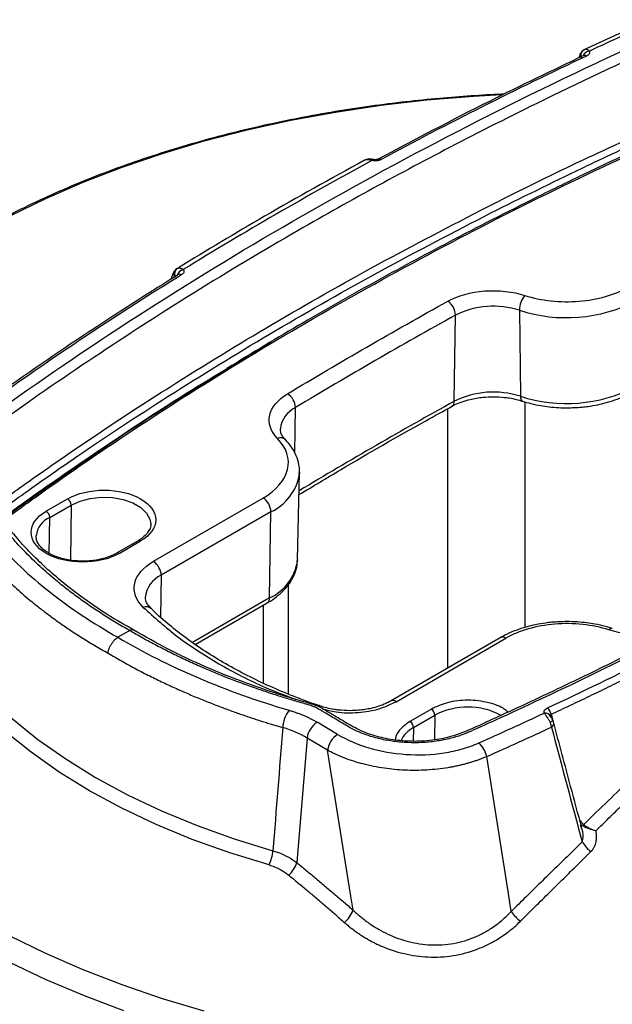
# Model space of a CAD drawing. Header units: millimetres. Extents: x 19 to 819, y 19 to 629.
# Tile 47 of 50: x 705 to 734, y 548 to 597. Entities that reach past the tile are written whole.
import ezdxf

# ---------------------------------------------------------------- set-up
doc = ezdxf.new("R2010")
doc.units = ezdxf.units.MM
doc.header["$LTSCALE"] = 3

msp = doc.modelspace()

# ---------------------------------------------------------------- linework, layer by layer
for p, q in [((736.05, 597.019), (732.782, 595.52)), ((732.632, 595.32), (732.558, 595.13)), ((732.857, 595.554), (732.746, 595.486)), ((732.811, 595.252), (732.808, 595.251)), ((721.98, 590.081), (721.976, 590.078)), ((722.647, 590.137), (722.658, 590.142)), ((712.532, 584.507), (712.416, 584.207)), ((726.41, 578.188), (726.473, 582.439)), ((729.633, 582.675), (729.678, 578.432)), ((718.532, 575.635), (718.566, 577.874)), ((726.092, 565.02), (726.092, 577.821)), ((729.9, 578.161), (729.9, 567.023)), ((717.819, 576.79), (717.819, 576.822)), ((718.673, 570.374), (718.765, 574.663)), ((718.765, 574.663), (718.762, 574.597)), ((707.314, 573.37), (706.253, 572.757)), ((706.428, 572.451), (707.488, 573.064)), ((707.488, 573.064), (707.447, 570.338)), ((716.965, 573.411), (711.544, 570.282)), ((717.354, 572.73), (711.933, 569.601)), ((717.289, 568.478), (717.354, 572.73)), ((706.401, 570.679), (706.428, 572.451)), ((711.416, 572.141), (711.416, 572.112)), ((710.793, 571.302), (709.732, 570.69)), ((709.856, 570.677), (710.917, 571.29)), ((718.673, 570.374), (718.672, 570.33)), ((711.933, 569.601), (711.902, 567.532)), ((718.215, 563.734), (718.215, 569.137)), ((717.289, 568.478), (713.477, 566.278)), ((713.618, 566.181), (717.175, 568.234)), ((716.965, 568.113), (716.965, 564.279)), ((710.376, 566.869), (709.798, 566.535)), ((728.682, 566.515), (723.262, 563.386)), ((723.537, 563.359), (728.957, 566.488)), ((725.283, 562.996), (724.222, 562.384)), ((720.65, 561.743), (719.637, 562.345)), ((724.397, 562.078), (725.457, 562.69)), ((725.457, 562.69), (725.439, 561.49)), ((731.154, 562.666), (731.165, 562.644)), ((731.2, 562.737), (731.281, 562.432)), ((724.397, 562.078), (724.387, 561.417)), ((719.139, 561.564), (718.63, 555.414)), ((720.153, 560.961), (719.139, 561.564)), ((721.304, 553.765), (720.153, 560.961)), ((729.087, 553.89), (728.019, 560.649)), ((732.704, 557.124), (732.656, 557.266)), ((721.415, 553.069), (721.304, 553.765)), ((729.227, 553.006), (729.087, 553.89))]:
    msp.add_line(p, q)
at = {"flags": 128}
for points in [[(732.746, 595.486), (732.761, 595.499), (732.805, 595.526)], [(704.465, 587.331), (706.235, 588.193), (708.085, 588.997), (710.011, 589.74), (712.005, 590.419), (714.063, 591.033), (716.177, 591.579), (718.34, 592.055), (720.547, 592.461), (722.789, 592.795), (725.061, 593.056), (727.354, 593.243), (728.747, 593.32)], [(722.408, 590.115), (722.398, 590.115), (722.382, 590.107), (722.364, 590.09), (722.346, 590.063)], [(712.687, 584.716), (712.647, 584.684), (712.643, 584.679)], [(729.678, 578.432), (729.682, 578.36), (729.695, 578.298), (729.715, 578.249), (729.742, 578.214), (729.775, 578.194), (729.778, 578.193)], [(707.488, 573.064), (707.925, 573.261), (708.431, 573.392), (708.976, 573.45), (709.53, 573.431), (710.059, 573.336), (710.534, 573.17), (710.926, 572.944), (711.213, 572.67), (711.378, 572.364), (711.416, 572.141)], [(702.425, 564.674), (703.443, 563.572), (704.583, 562.511), (705.842, 561.496), (707.214, 560.53), (708.692, 559.618), (710.271, 558.765), (711.944, 557.973), (713.703, 557.246), (715.541, 556.588), (717.45, 556)], [(717.262, 555.299), (715.328, 555.894), (713.466, 556.561), (711.684, 557.297), (709.99, 558.099), (708.39, 558.964), (706.892, 559.887), (705.503, 560.865), (704.228, 561.894), (703.072, 562.969), (702.041, 564.085)], [(731.284, 562.424), (731.286, 562.423), (731.277, 562.416), (731.259, 562.405), (731.23, 562.389), (731.193, 562.369), (731.148, 562.346)], [(714.063, 548.085), (712.005, 548.698), (710.011, 549.378), (708.085, 550.12), (706.235, 550.924), (704.465, 551.787)], [(710.09, 548.108), (708.136, 548.842), (706.256, 549.638), (704.455, 550.493)]]:
    msp.add_lwpolyline(points, dxfattribs=at)
for centre, radius, start, end in [((732.946, 595.289), 0.281, 135.504, 202.0964), ((733.124, 595.113), 0.359, 95.0953, 159.7121), ((732.853, 595.123), 0.136, 48.2699, 109.5492), ((722.703, 589.986), 0.162, 54.1475, 106.1879), ((712.878, 584.495), 0.299, 141.873, 207.7072), ((712.888, 584.498), 0.293, 127.3738, 208.052), ((713.093, 584.31), 0.379, 100.2662, 166.3874), ((712.845, 584.287), 0.165, 56.3749, 119.8034), ((730.801, 582.666), 1.168, 140.4469, 179.5387), ((725.616, 582.411), 0.858, 1.8468, 56.2523), ((728.345, 578.654), 4.222, 72.236, 116.3143), ((731.948, 589.866), 7.555, 252.1583, 297.0642), ((853.739, 352.853), 262.5, 119.00088, 120.99374), ((731.948, 585.486), 7.411, 252.1583, 297.0642), ((717.738, 577.844), 0.829, 2.1095, 58.6234), ((728.345, 574.274), 4.366, 72.236, 116.3143), ((719.156, 576.664), 1.346, 115.9803, 173.295), ((853.801, 348.38), 262.754, 119.0012, 120.93033), ((726.147, 578.161), 0.264, 305.1714, 5.772), ((717.822, 576.006), 0.376, 48.5735, 112.6639), ((716.302, 574.988), 2.492, 294.9754, 350.962), ((707.11, 573.051), 0.379, 1.9773, 57.4454), ((716.511, 572.701), 0.843, 1.9773, 57.4454), ((706.049, 572.438), 0.379, 1.9773, 57.4454), ((706.875, 571.416), 1.128, 113.3672, 173.2658), ((710.844, 571.189), 0.124, 54.3212, 114.3684), ((709.784, 570.577), 0.124, 54.2682, 114.9748), ((711.091, 569.571), 0.843, 1.9773, 57.4454), ((716.262, 570.687), 2.436, 294.9232, 351.5777), ((712.496, 568.369), 1.354, 114.5767, 174.651), ((717.018, 568.456), 0.272, 305.3047, 4.6614), ((711.195, 567.682), 0.365, 49.224, 113.9082), ((734.197, 566.803), 0.173, 82.7743, 146.1425), ((728.796, 566.264), 0.276, 54.3212, 114.3684), ((723.377, 563.142), 0.27, 53.5713, 115.8346), ((719.601, 561.962), 1.668, 144.2269, 176.0076), ((725.079, 562.677), 0.379, 1.9773, 57.4454), ((727.084, 559.609), 3.484, 61.9525, 117.8222), ((730.915, 562.531), 0.271, 19.4447, 101.5148), ((730.659, 562.619), 0.554, 12.3507, 50.6237), ((720.232, 561.417), 1.103, 122.6796, 172.3477), ((724.018, 562.065), 0.379, 1.9773, 57.4454), ((724.981, 560.902), 1.313, 116.4032, 155.8327), ((721.246, 560.814), 1.103, 122.6796, 172.3477), ((726.826, 560.399), 1.219, 11.8544, 49.2192), ((732.927, 557.226), 0.139, 149.4833, 185.8108), ((715.51, 556.145), 1.946, 334.202, 355.7249), ((734.304, 557.419), 1.855, 212.0321, 232.0396), ((717.31, 555.826), 1.383, 311.8897, 342.6557), ((720.053, 553.568), 1.451, 310.0912, 339.8583)]:
    msp.add_arc(centre, radius, start, end)
for points, knots in [([(710.376, 566.869), (710.264, 566.933), (710.04, 567.06), (709.71, 567.255), (709.385, 567.452), (709.067, 567.652), (708.754, 567.855), (708.446, 568.06), (708.145, 568.269), (707.849, 568.481), (707.558, 568.695), (707.274, 568.912), (706.995, 569.132), (706.542, 569.502), (705.937, 570.03), (705.338, 570.612), (704.887, 571.087), (704.618, 571.388), (704.409, 571.631), (704.299, 571.769), (704.221, 571.86), (704.165, 571.919), (704.09, 571.99), (703.983, 572.068), (703.883, 572.132), (703.752, 572.206), (703.564, 572.312), (703.26, 572.482), (702.939, 572.664), (702.635, 572.833), (702.386, 572.972), (702.152, 573.117), (701.867, 573.323), (701.567, 573.601), (701.301, 573.964), (701.134, 574.346), (701.071, 574.739), (701.113, 575.133), (701.26, 575.52), (701.507, 575.89), (701.794, 576.179), (702.068, 576.394), (702.357, 576.603), (702.734, 576.881), (703.166, 577.196), (708.077, 580.753), (718.135, 587.234), (729.589, 593.142), (735.962, 596.056), (736.602, 596.346), (736.97, 596.511), (737.364, 596.658), (737.894, 596.81), (738.572, 596.933), (739.273, 596.997), (739.983, 596.997), (740.681, 596.935), (741.353, 596.813), (741.878, 596.661), (742.269, 596.514), (742.546, 596.39), (742.803, 596.254), (743.05, 596.112), (743.301, 595.972), (743.583, 595.813), (743.833, 595.673), (744.05, 595.551), (744.183, 595.477), (744.311, 595.408), (744.436, 595.35), (744.573, 595.298), (744.724, 595.253), (744.932, 595.197), (745.306, 595.101), (745.823, 594.958), (746.437, 594.781), (747.241, 594.534), (748.226, 594.206), (749.246, 593.829), (750.117, 593.481), (750.844, 593.17), (751.555, 592.848), (752.247, 592.514), (752.924, 592.168), (753.359, 591.929), (753.577, 591.808)], [0, 0, 0, 0, 0.005351, 0.010698, 0.016041, 0.021383, 0.026724, 0.032067, 0.037411, 0.042759, 0.048112, 0.053471, 0.058838, 0.064214, 0.080212, 0.096188, 0.104193, 0.112201, 0.116217, 0.120232, 0.121161, 0.122233, 0.124209, 0.126053, 0.128102, 0.129289, 0.132281, 0.137077, 0.143677, 0.147571, 0.151465, 0.155436, 0.159247, 0.166987, 0.174706, 0.182458, 0.190162, 0.197901, 0.205613, 0.21334, 0.22108, 0.224964, 0.228865, 0.236663, 0.245576, 0.25226, 0.501625, 0.750831, 0.766423, 0.774218, 0.778115, 0.782023, 0.789933, 0.797823, 0.805753, 0.813638, 0.82154, 0.829448, 0.837334, 0.84131, 0.84527, 0.849218, 0.853171, 0.857123, 0.861076, 0.866584, 0.868981, 0.871363, 0.872921, 0.874919, 0.876795, 0.878469, 0.880668, 0.884555, 0.892314, 0.900067, 0.907787, 0.923145, 0.938596, 0.94885, 0.959083, 0.969306, 0.979527, 0.989756, 1, 1, 1, 1]), ([(753.312, 591.357), (752.581, 591.744), (751.117, 592.519), (749.164, 593.313), (747.643, 593.855), (746.601, 594.187), (745.542, 594.516), (744.44, 594.741), (743.662, 595.169), (742.98, 595.548), (742.258, 595.979), (741.256, 596.334), (739.982, 596.508), (738.67, 596.454), (737.251, 596.121), (735.948, 595.455), (734.408, 594.768), (732.888, 594.047), (730.297, 592.805), (726.86, 591.083), (722.641, 588.845), (718.232, 586.373), (713.519, 583.556), (708.581, 580.362), (705.097, 577.972), (703.025, 576.429), (702.139, 575.84), (701.601, 575.163), (701.396, 574.671), (701.467, 574.435), (701.467, 574.435)], [0, 0, 0, 0, 0.042128, 0.084393, 0.101121, 0.117907, 0.134739, 0.152114, 0.166516, 0.179702, 0.192537, 0.210634, 0.228732, 0.246828, 0.264907, 0.291691, 0.319169, 0.34665, 0.374125, 0.460411, 0.537431, 0.614494, 0.71835, 0.822168, 0.926022, 0.945497, 0.964595, 0.982292, 0.999989, 1, 1, 1, 1]), ([(732.707, 595.135), (732.691, 595.151), (732.661, 595.183), (732.63, 595.246), (732.618, 595.299), (732.636, 595.325), (732.639, 595.329)], [0, 0, 0, 0, 0.254272, 0.487953, 0.91571, 1, 1, 1, 1]), ([(732.746, 595.486), (732.727, 595.467), (732.693, 595.435), (732.656, 595.378), (732.643, 595.347), (732.636, 595.331)], [0, 0, 0, 0, 0.386201, 0.667752, 1, 1, 1, 1]), ([(732.844, 595.545), (732.854, 595.551), (732.888, 595.569), (732.952, 595.567), (733.029, 595.538), (733.071, 595.493), (733.092, 595.471)], [0, 0, 0, 0, 0.133575, 0.428692, 0.719655, 1, 1, 1, 1]), ([(733.092, 595.471), (733.095, 595.459), (733.102, 595.437), (733.102, 595.403), (733.094, 595.369), (733.074, 595.325), (733.03, 595.272), (732.972, 595.24), (732.943, 595.224)], [0, 0, 0, 0, 0.127196, 0.251547, 0.375188, 0.500288, 0.750222, 1, 1, 1, 1]), ([(732.816, 595.255), (731.249, 594.506), (727.786, 592.852), (724.472, 591.101), (722.658, 590.142)], [0, 0, 0, 0, 0.45248, 1, 1, 1, 1]), ([(728.875, 593.343), (728.84, 593.342), (728.297, 593.321), (727.232, 593.258), (725.646, 593.137), (723.99, 592.97), (722.27, 592.754), (720.514, 592.486), (718.738, 592.167), (716.956, 591.795), (715.182, 591.37), (713.424, 590.892), (711.691, 590.363), (709.99, 589.783), (708.329, 589.153), (706.712, 588.473), (705.146, 587.747), (703.636, 586.974), (702.185, 586.156), (700.799, 585.296), (699.482, 584.394), (698.236, 583.452), (697.066, 582.473), (695.975, 581.457), (694.966, 580.407), (694.042, 579.324), (693.206, 578.209), (692.46, 577.066), (691.809, 575.895), (691.252, 574.698), (690.799, 573.477), (690.477, 572.387), (690.352, 571.7), (690.303, 571.432)], [0, 0, 0, 0, 0.0018352, 0.0281886, 0.0555023, 0.0847602, 0.1152529, 0.1466943, 0.1788563, 0.2115771, 0.2447373, 0.2782476, 0.3120399, 0.3460617, 0.3802722, 0.4146394, 0.4491382, 0.4837489, 0.5184565, 0.5532496, 0.58812, 0.6230608, 0.6580683, 0.6931411, 0.7282804, 0.76349, 0.7987766, 0.834151, 0.8696291, 0.9052334, 0.9409944, 0.9769525, 1, 1, 1, 1]), ([(728.057, 587.788), (729.436, 588.48), (732.194, 589.862), (735.417, 591.312), (737.532, 592.321), (738.634, 592.552), (739.574, 592.602), (740.524, 592.552), (741.554, 592.34), (742.475, 591.899), (743.231, 591.456), (743.954, 590.979), (744.933, 590.695), (746.487, 590.257), (748.563, 589.543), (751.046, 588.487), (753.343, 587.284), (755.157, 586.115), (756.56, 585.044), (757.608, 584.107), (758.602, 583.164), (759.27, 582.106), (760.3, 581.594), (760.788, 581.312), (760.826, 581.29)], [0, 0, 0, 0, 0.124477, 0.248793, 0.279162, 0.310466, 0.326799, 0.343227, 0.375203, 0.399339, 0.424102, 0.448926, 0.473248, 0.497797, 0.567186, 0.637296, 0.70775, 0.77819, 0.82231, 0.866187, 0.909733, 0.952856, 0.996369, 1, 1, 1, 1]), ([(728.222, 587.481), (729.717, 588.226), (731.871, 589.299), (734.167, 590.376), (735.023, 590.772), (735.29, 590.895), (735.557, 591.018), (735.824, 591.141), (736.092, 591.263), (736.51, 591.453), (736.91, 591.633), (737.387, 591.849), (737.88, 592.032), (738.762, 592.226), (739.944, 592.281), (741.198, 592.085), (742.207, 591.664), (743.024, 591.17), (743.826, 590.645), (745.683, 590.136), (748.073, 589.373), (750.867, 588.192), (752.92, 587.111), (754.438, 586.165), (755.517, 585.409), (756.526, 584.616), (757.443, 583.786), (758.327, 582.94), (758.948, 582.01), (759.86, 581.443), (760.389, 581.138), (760.517, 581.064)], [0, 0, 0, 0, 0.136413, 0.196437, 0.204298, 0.21216, 0.220022, 0.227884, 0.235746, 0.243609, 0.264561, 0.270745, 0.285553, 0.30483, 0.335347, 0.365859, 0.392397, 0.420156, 0.447766, 0.474905, 0.560424, 0.636983, 0.713135, 0.752039, 0.79111, 0.830276, 0.869618, 0.908869, 0.948395, 0.987467, 1, 1, 1, 1]), ([(703.984, 572.195), (704.094, 572.276), (704.43, 572.524), (704.996, 572.934), (706.172, 573.78), (708.899, 575.693), (713.316, 578.61), (719.071, 582.099), (725.082, 585.44), (731.319, 588.644), (735.668, 590.647), (737.844, 591.649)], [0, 0, 0, 0, 0.011232, 0.034108, 0.05698, 0.128856, 0.303025, 0.477218, 0.651514, 0.825654, 1, 1, 1, 1]), ([(753.577, 591.808), (753.682, 591.746), (753.893, 591.62), (754.202, 591.429), (754.507, 591.235), (754.807, 591.038), (755.102, 590.839), (755.392, 590.638), (755.677, 590.434), (755.957, 590.227), (756.232, 590.018), (756.502, 589.807), (756.767, 589.592), (757.027, 589.376), (757.471, 588.994), (758.076, 588.439), (758.682, 587.82), (759.137, 587.314), (759.411, 586.993), (759.594, 586.765), (759.696, 586.634), (759.803, 586.508), (759.934, 586.396), (760.093, 586.293), (760.314, 586.161), (760.604, 585.99), (760.908, 585.809), (761.102, 585.695), (761.254, 585.604), (761.365, 585.539), (761.533, 585.442), (761.796, 585.278), (762.15, 585.004), (762.485, 584.642), (762.72, 584.255), (762.854, 583.852), (762.879, 583.442), (762.798, 583.036), (762.642, 582.709), (762.468, 582.459), (762.314, 582.279), (762.134, 582.105), (761.971, 581.97), (761.816, 581.854), (761.671, 581.748), (761.414, 581.558), (760.919, 581.193), (758.158, 579.182), (753.02, 575.675), (745.293, 570.978), (737.117, 566.548), (731.205, 563.696), (727.901, 562.199), (727.502, 562.019), (727.256, 561.909), (727.165, 561.868), (727.009, 561.8), (726.687, 561.675), (726.169, 561.522), (725.507, 561.395), (724.817, 561.33), (724.116, 561.327), (723.422, 561.388), (722.75, 561.509), (722.122, 561.688), (721.644, 561.88), (721.298, 562.055), (721.022, 562.218), (720.62, 562.457), (720.217, 562.695), (719.883, 562.894), (719.722, 562.988), (719.598, 563.056), (719.472, 563.114), (719.337, 563.164), (719.189, 563.21), (718.969, 563.272), (718.676, 563.356), (718.33, 563.458), (717.995, 563.56), (717.551, 563.698), (717, 563.879), (716.125, 564.182), (715.056, 564.584), (713.979, 565.035), (713.093, 565.437), (712.386, 565.777), (711.698, 566.129), (711.025, 566.492), (710.593, 566.744), (710.376, 566.869)], [0, 0, 0, 0, 0.005016, 0.010028, 0.015037, 0.020044, 0.02505, 0.030057, 0.035065, 0.040075, 0.04509, 0.050109, 0.055134, 0.060166, 0.065206, 0.081478, 0.097731, 0.105917, 0.114106, 0.118221, 0.12028, 0.122317, 0.126288, 0.12794, 0.130229, 0.136824, 0.141652, 0.144715, 0.146011, 0.148891, 0.149959, 0.153898, 0.16169, 0.169486, 0.177293, 0.185107, 0.192896, 0.200717, 0.208497, 0.21238, 0.216273, 0.220096, 0.224108, 0.225797, 0.228593, 0.231956, 0.239803, 0.255493, 0.380931, 0.506402, 0.631837, 0.7573, 0.765153, 0.772997, 0.774305, 0.775613, 0.776922, 0.780855, 0.788645, 0.796428, 0.804257, 0.812049, 0.819872, 0.827675, 0.83547, 0.843129, 0.846938, 0.850758, 0.856179, 0.866052, 0.869876, 0.872053, 0.873676, 0.875518, 0.877402, 0.878982, 0.881129, 0.885558, 0.889874, 0.894077, 0.898167, 0.906681, 0.915161, 0.932095, 0.94912, 0.959315, 0.969492, 0.97966, 0.989826, 1, 1, 1, 1]), ([(737.745, 591.674), (737.204, 591.43), (736.244, 590.996), (734.997, 590.418), (734.035, 589.967), (732.658, 589.314), (730.106, 588.076), (726.555, 586.273), (722.618, 584.157), (718.86, 582.037), (716.427, 580.562), (715.182, 579.807)], [0, 0, 0, 0, 0.067464, 0.119718, 0.156953, 0.18926, 0.294682, 0.484258, 0.653525, 0.822796, 1, 1, 1, 1]), ([(721.976, 590.078), (720.316, 589.166), (717.179, 587.443), (714.197, 585.632), (712.793, 584.779)], [0, 0, 0, 0, 0.529054, 1, 1, 1, 1]), ([(722.346, 590.063), (722.327, 590.069), (722.29, 590.081), (722.236, 590.095), (722.182, 590.105), (722.118, 590.112), (722.041, 590.109), (721.993, 590.087), (721.967, 590.075)], [0, 0, 0, 0, 0.116085, 0.238155, 0.36636, 0.500642, 0.726285, 1, 1, 1, 1]), ([(722.408, 590.115), (722.354, 590.124), (722.261, 590.139), (722.124, 590.134), (722.048, 590.108), (722.007, 590.094)], [0, 0, 0, 0, 0.38563, 0.66363, 1, 1, 1, 1]), ([(722.798, 590.117), (722.786, 590.111), (722.762, 590.099), (722.721, 590.084), (722.678, 590.071), (722.633, 590.061), (722.562, 590.051), (722.463, 590.046), (722.385, 590.057), (722.346, 590.063)], [0, 0, 0, 0, 0.099962, 0.198643, 0.297339, 0.397346, 0.499908, 0.74702, 1, 1, 1, 1]), ([(722.647, 590.136), (722.633, 590.131), (722.606, 590.118), (722.546, 590.108), (722.478, 590.105), (722.432, 590.112), (722.408, 590.115)], [0, 0, 0, 0, 0.227421, 0.468373, 0.725479, 1, 1, 1, 1]), ([(703.19, 572.645), (703.305, 572.729), (703.701, 573.02), (704.385, 573.515), (706.106, 574.744), (708.747, 576.562), (712.787, 579.194), (717.399, 582.005), (722.611, 584.969), (726.242, 586.848), (728.057, 587.788)], [0, 0, 0, 0, 0.015342, 0.053127, 0.090927, 0.242248, 0.393724, 0.595828, 0.797967, 1, 1, 1, 1]), ([(703.523, 572.458), (703.54, 572.47), (703.836, 572.688), (704.403, 573.098), (705.803, 574.101), (708.478, 575.963), (712.568, 578.652), (717.576, 581.704), (722.782, 584.665), (726.408, 586.542), (728.222, 587.481)], [0, 0, 0, 0, 0.0022, 0.040009, 0.075903, 0.18859, 0.389918, 0.593353, 0.796621, 1, 1, 1, 1]), ([(712.643, 584.68), (712.614, 584.649), (712.575, 584.606), (712.549, 584.555), (712.541, 584.537), (712.539, 584.533), (712.538, 584.531)], [0, 0, 0, 0, 0.606134, 0.829174, 0.918797, 1, 1, 1, 1]), ([(712.71, 584.731), (712.721, 584.737), (712.742, 584.748), (712.775, 584.758), (712.807, 584.764), (712.838, 584.765), (712.877, 584.762), (712.925, 584.749), (712.979, 584.722), (713.011, 584.696), (713.026, 584.683)], [0, 0, 0, 0, 0.115206, 0.223185, 0.323523, 0.415967, 0.500399, 0.67769, 0.844187, 1, 1, 1, 1]), ([(713.026, 584.683), (713.032, 584.672), (713.044, 584.65), (713.052, 584.615), (713.052, 584.581), (713.042, 584.535), (713.012, 584.479), (712.961, 584.443), (712.936, 584.424)], [0, 0, 0, 0, 0.1273191, 0.2518506, 0.3756774, 0.5009174, 0.7510801, 1, 1, 1, 1]), ([(712.783, 584.441), (711.409, 583.578), (708.372, 581.67), (705.508, 579.677), (703.94, 578.586)], [0, 0, 0, 0, 0.45248, 1, 1, 1, 1]), ([(712.637, 584.313), (712.619, 584.328), (712.584, 584.358), (712.542, 584.419), (712.521, 584.48), (712.537, 584.514), (712.542, 584.526)], [0, 0, 0, 0, 0.2246618, 0.4309407, 0.8082314, 1, 1, 1, 1]), ([(726.092, 583.125), (726.591, 583.401), (727.23, 583.578), (728.601, 583.68), (729.296, 583.603), (729.9, 583.409)], [0, 0, 0, 0, 0.5, 0.5, 1, 1, 1, 1]), ([(729.9, 583.409), (730.712, 583.149), (731.648, 583.048), (733.487, 583.196), (734.34, 583.441), (734.996, 583.82)], [0, 0, 0, 0, 0.5, 0.5, 1, 1, 1, 1]), ([(762.486, 583.208), (762.457, 583.028), (762.4, 582.666), (761.908, 582.042), (760.986, 581.419), (760.025, 580.7), (759.048, 580.003), (757.434, 578.86), (755.256, 577.371), (752.481, 575.554), (750.142, 574.084), (748.135, 572.864), (746.472, 571.877), (744.759, 570.886), (742.978, 569.88), (741.197, 568.9), (739.61, 568.049), (738.223, 567.32), (736.921, 566.647), (735.508, 565.931), (733.996, 565.18), (732.613, 564.507), (731.387, 563.922), (730.326, 563.423), (729.253, 562.922), (728.156, 562.428), (727.108, 561.927), (726.039, 561.544), (724.953, 561.397), (723.967, 561.395), (723.027, 561.517), (722.148, 561.755), (721.369, 562.122), (720.757, 562.51), (720.177, 562.843), (719.693, 563.153), (718.737, 563.418), (717.465, 563.804), (715.822, 564.377), (714.049, 565.096), (712.249, 565.93), (711.121, 566.581), (710.577, 566.896)], [0, 0, 0, 0, 0.01544, 0.031069, 0.053153, 0.075481, 0.097241, 0.118435, 0.182614, 0.238526, 0.294268, 0.327464, 0.360664, 0.394235, 0.429182, 0.465168, 0.497378, 0.520014, 0.543885, 0.570668, 0.598924, 0.627579, 0.646556, 0.665705, 0.685025, 0.704516, 0.724178, 0.74234, 0.756849, 0.770426, 0.783386, 0.796807, 0.810487, 0.824967, 0.83454, 0.844461, 0.854371, 0.878053, 0.904381, 0.933903, 0.968058, 1, 1, 1, 1]), ([(703.872, 572.259), (703.927, 572.299), (705.066, 573.135), (708.003, 575.212), (712.402, 578.15), (715.858, 580.214), (717.366, 581.115)], [0, 0, 0, 0, 0.013041, 0.270341, 0.681589, 1, 1, 1, 1]), ([(715.153, 579.723), (714.493, 579.327), (711.901, 577.771), (708.513, 575.491), (705.636, 573.469), (704.398, 572.572), (704.074, 572.334), (703.927, 572.227)], [0, 0, 0, 0, 0.166501, 0.653, 0.908453, 0.958634, 1, 1, 1, 1]), ([(717.677, 576.353), (717.341, 576.701), (717.207, 577.103), (717.385, 577.894), (717.691, 578.263), (718.17, 578.551)], [0, 0, 0, 0, 0.5, 0.5, 1, 1, 1, 1]), ([(726.303, 577.941), (726.349, 577.968), (726.493, 578.052), (726.794, 578.17), (727.154, 578.276), (727.505, 578.346), (727.885, 578.397), (728.163, 578.405), (728.33, 578.409)], [0, 0, 0, 0, 0.093859, 0.289782, 0.487928, 0.634247, 0.781635, 1, 1, 1, 1]), ([(728.33, 578.409), (728.522, 578.403), (728.792, 578.395), (729.176, 578.342), (729.474, 578.284), (729.68, 578.221), (729.775, 578.192)], [0, 0, 0, 0, 0.377821, 0.531062, 0.781887, 1, 1, 1, 1]), ([(731.977, 577.863), (732.226, 577.869), (732.578, 577.879), (733.087, 577.94), (733.511, 578.013), (733.996, 578.131), (734.473, 578.291), (734.883, 578.462), (735.111, 578.595), (735.201, 578.647)], [0, 0, 0, 0, 0.21096, 0.296681, 0.437987, 0.583155, 0.737414, 0.896809, 1, 1, 1, 1]), ([(718.742, 573.578), (719.426, 573.989), (721.478, 575.225), (724.003, 576.677), (725.871, 577.7), (726.305, 577.938)], [0, 0, 0, 0, 0.277261, 0.83222, 1, 1, 1, 1]), ([(729.78, 578.197), (729.918, 578.154), (730.212, 578.062), (730.657, 577.973), (731.117, 577.906), (731.547, 577.869), (731.842, 577.865), (731.977, 577.863)], [0, 0, 0, 0, 0.203759, 0.431631, 0.613143, 0.823801, 1, 1, 1, 1]), ([(718.078, 576.286), (718.061, 576.302), (717.981, 576.377), (717.898, 576.511), (717.828, 576.666), (717.826, 576.759), (717.825, 576.802)], [0, 0, 0, 0, 0.083902, 0.388163, 0.714939, 1, 1, 1, 1]), ([(716.965, 573.411), (717.621, 573.79), (718.046, 574.282), (718.303, 575.344), (718.128, 575.884), (717.677, 576.353)], [0, 0, 0, 0, 0.5, 0.5, 1, 1, 1, 1]), ([(718.748, 574.583), (718.756, 574.654), (718.779, 574.889), (718.698, 575.277), (718.51, 575.721), (718.294, 576.056), (718.116, 576.229), (718.063, 576.28)], [0, 0, 0, 0, 0.1173879, 0.3832552, 0.6345136, 0.8903474, 1, 1, 1, 1]), ([(710.574, 566.896), (710.14, 567.142), (709.207, 567.673), (707.983, 568.524), (706.899, 569.374), (706.03, 570.147), (705.4, 570.779), (704.931, 571.283), (704.59, 571.699), (704.199, 572.111), (703.553, 572.432), (702.931, 572.796), (702.347, 573.112), (701.96, 573.434), (701.702, 573.73), (701.515, 574.069), (701.483, 574.31), (701.467, 574.436)], [0, 0, 0, 0, 0.110975, 0.238567, 0.349601, 0.445044, 0.530722, 0.579662, 0.62493, 0.675084, 0.725161, 0.778142, 0.836839, 0.871371, 0.910029, 0.953008, 1, 1, 1, 1]), ([(707.314, 573.37), (707.792, 573.645), (708.44, 573.8), (709.791, 573.8), (710.439, 573.645), (711.394, 573.094), (711.663, 572.72), (711.663, 571.94), (711.394, 571.566), (710.917, 571.29)], [0, 0, 0, 0, 0.25, 0.25, 0.5, 0.5, 0.75, 0.75, 1, 1, 1, 1]), ([(709.856, 570.677), (708.862, 570.104), (707.247, 570.104), (705.259, 571.251), (705.259, 572.183), (706.253, 572.757)], [0, 0, 0, 0, 0.5, 0.5, 1, 1, 1, 1]), ([(711.411, 572.118), (711.412, 572.108), (711.424, 572.021), (711.369, 571.867), (711.237, 571.652), (711.046, 571.462), (710.873, 571.354), (710.791, 571.303)], [0, 0, 0, 0, 0.035807, 0.31871, 0.561351, 0.792904, 1, 1, 1, 1]), ([(708.055, 570.292), (707.879, 570.298), (707.634, 570.307), (707.287, 570.362), (707.007, 570.426), (706.705, 570.526), (706.427, 570.654), (706.186, 570.806), (705.992, 570.975), (705.852, 571.158), (705.763, 571.349), (705.759, 571.477), (705.757, 571.544)], [0, 0, 0, 0, 0.138594, 0.194362, 0.285487, 0.377726, 0.474235, 0.572429, 0.672039, 0.774098, 0.882363, 1, 1, 1, 1]), ([(703.754, 571.304), (704.518, 570.419), (705.412, 569.572), (707.436, 567.975), (708.566, 567.226), (709.798, 566.535)], [0, 0, 0, 0, 0.5, 0.5, 1, 1, 1, 1]), ([(703.136, 570.623), (703.208, 570.54), (703.356, 570.37), (703.595, 570.11), (703.856, 569.835), (704.142, 569.548), (704.453, 569.248), (704.791, 568.936), (705.158, 568.614), (705.555, 568.281), (705.984, 567.938), (706.446, 567.588), (706.943, 567.229), (707.476, 566.864), (708.048, 566.494), (708.658, 566.12), (709.088, 565.875), (709.307, 565.75)], [0, 0, 0, 0, 0.045667, 0.094335, 0.146003, 0.200673, 0.258343, 0.319013, 0.382684, 0.449353, 0.519022, 0.59169, 0.667357, 0.746021, 0.827684, 0.912343, 1, 1, 1, 1]), ([(709.73, 570.691), (709.724, 570.686), (709.636, 570.627), (709.416, 570.532), (709.107, 570.426), (708.795, 570.356), (708.456, 570.304), (708.204, 570.297), (708.055, 570.292)], [0, 0, 0, 0, 0.017639, 0.22638, 0.439998, 0.599126, 0.762037, 1, 1, 1, 1]), ([(711.048, 568.015), (710.683, 568.371), (710.534, 568.787), (710.714, 569.608), (711.038, 569.989), (711.544, 570.282)], [0, 0, 0, 0, 0.5, 0.5, 1, 1, 1, 1]), ([(717.169, 568.238), (717.223, 568.267), (717.425, 568.376), (717.727, 568.605), (718.068, 568.923), (718.344, 569.282), (718.544, 569.677), (718.655, 570.03), (718.657, 570.248), (718.658, 570.32)], [0, 0, 0, 0, 0.060073, 0.226249, 0.394668, 0.564966, 0.737307, 0.913119, 1, 1, 1, 1]), ([(711.439, 567.96), (711.41, 567.986), (711.318, 568.071), (711.226, 568.215), (711.157, 568.371), (711.155, 568.464), (711.154, 568.508)], [0, 0, 0, 0, 0.129171, 0.417711, 0.727603, 1, 1, 1, 1]), ([(711.048, 568.015), (711.596, 567.521), (712.696, 566.528), (714.751, 565.211), (716.714, 564.175), (718.078, 563.664), (718.583, 563.474)], [0, 0, 0, 0, 0.2771225, 0.5564541, 0.8357858, 1, 1, 1, 1]), ([(719.789, 563.145), (719.751, 563.157), (719.295, 563.304), (718.46, 563.625), (717.291, 564.111), (716.175, 564.644), (715.114, 565.216), (714.115, 565.825), (713.179, 566.468), (712.321, 567.147), (711.741, 567.646), (711.471, 567.925), (711.437, 567.961)], [0, 0, 0, 0, 0.010842, 0.130362, 0.250655, 0.371543, 0.492901, 0.614653, 0.736765, 0.859249, 0.982159, 1, 1, 1, 1]), ([(731.2, 562.737), (731.516, 562.886), (732.15, 563.183), (733.093, 563.633), (734.033, 564.086), (734.967, 564.543), (735.896, 565.003), (736.819, 565.466), (737.738, 565.933), (738.652, 566.402), (739.56, 566.876), (740.464, 567.352), (741.062, 567.672), (741.361, 567.832)], [0, 0, 0, 0, 0.090974, 0.181936, 0.272884, 0.363819, 0.454741, 0.54565, 0.636547, 0.72743, 0.8183, 0.909156, 1, 1, 1, 1]), ([(731.977, 567.311), (731.724, 567.304), (731.369, 567.295), (730.855, 567.234), (730.426, 567.161), (729.936, 567.042), (729.452, 566.883), (729.027, 566.707), (728.787, 566.569), (728.687, 566.512)], [0, 0, 0, 0, 0.208831, 0.293681, 0.433567, 0.577301, 0.730053, 0.887904, 1, 1, 1, 1]), ([(734.053, 566.899), (733.242, 567.16), (732.305, 567.26), (730.466, 567.112), (729.614, 566.867), (728.957, 566.488)], [0, 0, 0, 0, 0.5, 0.5, 1, 1, 1, 1]), ([(734.217, 566.969), (734.108, 567.004), (733.835, 567.093), (733.41, 567.183), (732.947, 567.255), (732.484, 567.301), (732.154, 567.308), (731.977, 567.311)], [0, 0, 0, 0, 0.157994, 0.398298, 0.574951, 0.772357, 1, 1, 1, 1]), ([(737.861, 567.184), (737.362, 566.907), (736.723, 566.73), (735.353, 566.628), (734.657, 566.705), (734.053, 566.899)], [0, 0, 0, 0, 0.5, 0.5, 1, 1, 1, 1]), ([(710.57, 566.884), (710.562, 566.889), (710.545, 566.898), (710.518, 566.905), (710.49, 566.906), (710.464, 566.903), (710.439, 566.897), (710.416, 566.889), (710.396, 566.88), (710.383, 566.873), (710.376, 566.869)], [0, 0, 0, 0, 0.165558, 0.320424, 0.463645, 0.594744, 0.713635, 0.820523, 0.915806, 1, 1, 1, 1]), ([(709.307, 565.75), (709.309, 565.77), (709.314, 565.812), (709.328, 565.875), (709.346, 565.939), (709.368, 566.002), (709.394, 566.064), (709.423, 566.123), (709.454, 566.178), (709.486, 566.23), (709.52, 566.277), (709.553, 566.32), (709.586, 566.359), (709.618, 566.393), (709.649, 566.423), (709.678, 566.45), (709.706, 566.473), (709.732, 566.492), (709.755, 566.509), (709.777, 566.523), (709.791, 566.532), (709.798, 566.535)], [0, 0, 0, 0, 0.0699344, 0.1397883, 0.2090848, 0.2773589, 0.3441731, 0.4091311, 0.4718877, 0.5321545, 0.5897028, 0.644362, 0.6960161, 0.7445977, 0.7900812, 0.8324759, 0.8718183, 0.9081655, 0.9415897, 0.9721723, 1, 1, 1, 1]), ([(709.798, 566.535), (711.026, 565.805), (712.356, 565.135), (715.186, 563.929), (716.685, 563.395), (718.248, 562.937)], [0, 0, 0, 0, 0.5, 0.5, 1, 1, 1, 1]), ([(709.307, 565.75), (709.422, 565.682), (709.65, 565.548), (709.996, 565.352), (710.34, 565.162), (710.683, 564.978), (711.023, 564.801), (711.361, 564.63), (711.697, 564.464), (712.029, 564.305), (712.358, 564.151), (712.684, 564.003), (713.006, 563.86), (713.324, 563.722), (713.638, 563.59), (713.948, 563.463), (714.253, 563.341), (714.553, 563.223), (714.848, 563.11), (715.137, 563.002), (715.422, 562.898), (715.701, 562.799), (715.974, 562.703), (716.241, 562.612), (716.502, 562.525), (716.757, 562.442), (717.005, 562.362), (717.248, 562.286), (717.483, 562.213), (717.712, 562.144), (717.863, 562.1), (717.937, 562.078)], [0, 0, 0, 0, 0.045714, 0.090627, 0.134737, 0.178046, 0.220553, 0.262257, 0.30316, 0.343261, 0.382559, 0.421055, 0.458749, 0.49564, 0.53173, 0.567016, 0.601501, 0.635183, 0.668062, 0.700138, 0.731412, 0.761884, 0.791553, 0.820418, 0.848482, 0.875742, 0.902199, 0.927854, 0.952706, 0.976754, 1, 1, 1, 1]), ([(741.911, 565.507), (741.767, 565.394), (741.477, 565.165), (741.041, 564.813), (740.598, 564.449), (740.149, 564.074), (739.695, 563.688), (739.234, 563.291), (738.766, 562.882), (738.292, 562.462), (737.812, 562.03), (737.137, 561.416), (736.253, 560.599), (735.148, 559.556), (733.994, 558.451), (733.209, 557.687), (732.807, 557.296)], [0, 0, 0, 0, 0.046321, 0.093423, 0.141312, 0.189996, 0.239482, 0.289778, 0.34089, 0.392823, 0.445585, 0.499181, 0.615923, 0.738274, 0.866284, 1, 1, 1, 1]), ([(733.412, 556.988), (733.626, 557.198), (734.052, 557.616), (734.684, 558.231), (735.304, 558.831), (735.912, 559.416), (736.51, 559.984), (737.097, 560.537), (737.735, 561.131), (738.423, 561.762), (739.16, 562.426), (739.886, 563.065), (740.602, 563.68), (741.309, 564.273), (741.78, 564.653), (742.014, 564.842)], [0, 0, 0, 0, 0.0756631, 0.1498525, 0.2226014, 0.2939478, 0.3639342, 0.4326083, 0.5000235, 0.587427, 0.6729589, 0.7567855, 0.8390932, 0.9200887, 1, 1, 1, 1]), ([(719.885, 563.01), (720.109, 562.95), (720.667, 562.803), (721.666, 562.798), (722.72, 562.968), (723.27, 563.231), (723.537, 563.359)], [0, 0, 0, 0, 0.1864754, 0.46261, 0.7387447, 1, 1, 1, 1]), ([(723.257, 563.388), (723.182, 563.346), (723.012, 563.25), (722.689, 563.128), (722.345, 563.032), (722.008, 562.968), (721.655, 562.924), (721.398, 562.917), (721.253, 562.914)], [0, 0, 0, 0, 0.147329, 0.337748, 0.523262, 0.659772, 0.80909, 1, 1, 1, 1]), ([(729.069, 562.841), (729.011, 562.894), (728.785, 563.105), (728.235, 563.288), (727.606, 563.408), (727.084, 563.437), (726.565, 563.407), (725.92, 563.294), (725.533, 563.113), (725.283, 562.996)], [0, 0, 0, 0, 0.075574, 0.296921, 0.41731, 0.537787, 0.658176, 0.778653, 1, 1, 1, 1]), ([(718.248, 562.937), (718.305, 562.92), (718.419, 562.885), (718.585, 562.829), (718.748, 562.77), (718.907, 562.708), (719.061, 562.642), (719.211, 562.573), (719.358, 562.5), (719.5, 562.425), (719.591, 562.372), (719.637, 562.345)], [0, 0, 0, 0, 0.111797, 0.223067, 0.333962, 0.444633, 0.555233, 0.665918, 0.776839, 0.88815, 1, 1, 1, 1]), ([(721.253, 562.914), (721.064, 562.919), (720.799, 562.928), (720.422, 562.981), (720.113, 563.042), (719.896, 563.11), (719.787, 563.144)], [0, 0, 0, 0, 0.364643, 0.512523, 0.754457, 1, 1, 1, 1]), ([(730.861, 562.796), (730.858, 562.808), (730.852, 562.831), (730.852, 562.866), (730.859, 562.901), (730.88, 562.945), (730.923, 562.999), (730.981, 563.031), (731.01, 563.047)], [0, 0, 0, 0, 0.127196, 0.251547, 0.375188, 0.500288, 0.750222, 1, 1, 1, 1]), ([(731.148, 562.346), (731.138, 562.367), (731.118, 562.408), (731.087, 562.465), (731.057, 562.515), (731.03, 562.559), (730.993, 562.614), (730.95, 562.677), (730.901, 562.743), (730.874, 562.779), (730.861, 562.796)], [0, 0, 0, 0, 0.117543, 0.226782, 0.327143, 0.418277, 0.500018, 0.678302, 0.844921, 1, 1, 1, 1]), ([(724.222, 562.384), (724.022, 562.239), (723.713, 562.016), (723.525, 561.687), (723.506, 561.532), (723.499, 561.476)], [0, 0, 0, 0, 0.541014, 0.835267, 1, 1, 1, 1]), ([(731.213, 562.103), (731.21, 562.122), (731.205, 562.156), (731.197, 562.197), (731.187, 562.24), (731.172, 562.289), (731.156, 562.328), (731.148, 562.346)], [0, 0, 0, 0, 0.240999, 0.40894, 0.499987, 0.766124, 1, 1, 1, 1]), ([(731.286, 562.424), (731.257, 562.478), (731.217, 562.552), (731.169, 562.631), (731.158, 562.656), (731.153, 562.666)], [0, 0, 0, 0, 0.616472, 0.837769, 1, 1, 1, 1]), ([(731.2, 562.737), (731.182, 562.731), (731.17, 562.716), (731.16, 562.675), (731.162, 562.649), (731.171, 562.621)], [0, 0, 0, 0, 0.5, 0.5, 1, 1, 1, 1]), ([(731.319, 562.305), (731.321, 562.292), (731.328, 562.256), (731.291, 562.184), (731.239, 562.129), (731.213, 562.103)], [0, 0, 0, 0, 0.213219, 0.612453, 1, 1, 1, 1]), ([(731.32, 562.331), (731.318, 562.338), (731.314, 562.352), (731.306, 562.376), (731.297, 562.4), (731.29, 562.416), (731.286, 562.424)], [0, 0, 0, 0, 0.232861, 0.466524, 0.716633, 1, 1, 1, 1]), ([(732.713, 557.127), (732.529, 557.811), (732.066, 559.537), (731.604, 561.264), (731.325, 562.307)], [0, 0, 0, 0, 0.396278, 1, 1, 1, 1]), ([(720.65, 561.743), (721.105, 561.473), (721.619, 561.251), (722.775, 560.91), (723.383, 560.801), (724.664, 560.713), (725.3, 560.737), (726.23, 560.882), (726.527, 560.947), (727.095, 561.11), (727.366, 561.207), (727.622, 561.321)], [0, 0, 0, 0, 0.25, 0.25, 0.5, 0.5, 0.75, 0.75, 0.875, 0.875, 1, 1, 1, 1]), ([(728.019, 560.649), (727.967, 560.627), (727.863, 560.582), (727.701, 560.52), (727.536, 560.46), (727.367, 560.403), (727.194, 560.349), (727.018, 560.299), (726.839, 560.252), (726.658, 560.208), (726.475, 560.168), (726.289, 560.131), (725.827, 560.051), (725.053, 559.966), (723.987, 559.959), (722.917, 560.061), (722.08, 560.229), (721.431, 560.416), (721.053, 560.549), (720.733, 560.679), (720.455, 560.803), (720.26, 560.905), (720.153, 560.961)], [0, 0, 0, 0, 0.0227015, 0.045454, 0.068246, 0.0910657, 0.1139011, 0.1367401, 0.1595704, 0.1823798, 0.2051562, 0.2278876, 0.2505621, 0.373051, 0.500364, 0.6194584, 0.7499466, 0.8096019, 0.8749647, 0.9063612, 0.9482336, 1, 1, 1, 1]), ([(732.632, 557.518), (732.655, 557.476), (732.703, 557.389), (732.772, 557.328), (732.807, 557.296)], [0, 0, 0, 0, 0.480688, 1, 1, 1, 1]), ([(732.652, 557.353), (732.659, 557.341), (732.694, 557.282), (732.747, 557.243), (732.789, 557.212)], [0, 0, 0, 0, 0.2099, 1, 1, 1, 1]), ([(732.731, 556.435), (732.742, 556.475), (732.798, 556.673), (732.776, 556.919), (732.713, 557.099), (732.704, 557.124)], [0, 0, 0, 0, 0.1804, 0.886488, 1, 1, 1, 1]), ([(733.412, 556.988), (733.293, 557.009), (733.178, 557.04), (732.963, 557.116), (732.867, 557.161), (732.789, 557.212)], [0, 0, 0, 0, 0.5, 0.5, 1, 1, 1, 1]), ([(732.807, 557.296), (732.884, 557.233), (732.978, 557.174), (733.186, 557.068), (733.297, 557.023), (733.412, 556.988)], [0, 0, 0, 0, 0.5, 0.5, 1, 1, 1, 1]), ([(733.163, 555.957), (733.179, 555.973), (733.212, 556.007), (733.256, 556.063), (733.296, 556.122), (733.342, 556.204), (733.388, 556.311), (733.428, 556.457), (733.449, 556.622), (733.446, 556.805), (733.423, 556.926), (733.412, 556.988)], [0, 0, 0, 0, 0.061039, 0.122851, 0.185799, 0.250224, 0.373344, 0.500675, 0.663366, 0.828953, 1, 1, 1, 1]), ([(732.731, 556.435), (732.51, 556.22), (732.062, 555.785), (731.38, 555.119), (730.679, 554.433), (729.96, 553.726), (729.473, 553.248), (729.227, 553.006)], [0, 0, 0, 0, 0.189678, 0.384501, 0.584485, 0.789646, 1, 1, 1, 1]), ([(729.679, 552.52), (729.922, 552.761), (730.403, 553.238), (731.116, 553.943), (731.812, 554.63), (732.493, 555.3), (732.941, 555.739), (733.163, 555.957)], [0, 0, 0, 0, 0.208817, 0.413175, 0.61312, 0.808707, 1, 1, 1, 1]), ([(701.858, 537.248), (702.673, 536.79), (704.224, 535.919), (706.625, 534.808), (708.438, 534.071), (709.668, 533.615), (710.355, 533.371), (711.017, 533.145), (711.653, 532.937), (712.261, 532.745), (712.84, 532.57), (713.879, 532.266), (715.392, 531.859), (717.397, 531.39), (719.382, 530.992), (721.339, 530.659), (723.262, 530.389), (725.144, 530.177), (727.636, 529.961), (730.75, 529.813), (734.472, 529.828), (738.112, 530.026), (741.414, 530.373), (744.378, 530.821), (747.016, 531.331), (749.553, 531.93), (751.98, 532.613), (754.566, 533.462), (757.275, 534.511), (760.047, 535.794), (762.605, 537.196), (764.943, 538.711), (767.061, 540.334), (768.955, 542.07), (770.605, 543.907), (771.994, 545.835), (773.079, 547.794), (773.864, 549.748), (774.36, 551.694), (774.603, 553.457), (774.554, 554.579), (774.534, 555.036)], [0, 0, 0, 0, 0.033357, 0.063429, 0.090215, 0.098496, 0.106404, 0.11394, 0.121102, 0.127892, 0.134309, 0.140353, 0.162179, 0.183414, 0.204058, 0.224109, 0.243568, 0.262436, 0.280711, 0.318004, 0.354666, 0.390696, 0.426094, 0.45396, 0.481422, 0.50848, 0.535132, 0.561381, 0.596571, 0.631641, 0.66645, 0.700803, 0.735436, 0.770349, 0.805542, 0.841015, 0.876768, 0.910278, 0.943003, 0.976799, 1, 1, 1, 1]), ([(717.262, 555.299), (717.307, 555.285), (717.398, 555.258), (717.529, 555.21), (717.657, 555.155), (717.822, 555.075), (718.02, 554.961), (718.162, 554.852), (718.234, 554.797)], [0, 0, 0, 0, 0.125008, 0.249581, 0.374109, 0.498984, 0.748045, 1, 1, 1, 1]), ([(718.63, 555.414), (718.782, 555.291), (719.087, 555.043), (719.546, 554.663), (720.008, 554.276), (720.474, 553.881), (720.944, 553.479), (721.257, 553.206), (721.415, 553.069)], [0, 0, 0, 0, 0.162427, 0.326537, 0.49234, 0.659845, 0.829062, 1, 1, 1, 1]), ([(718.234, 554.797), (718.386, 554.673), (718.69, 554.423), (719.146, 554.043), (719.604, 553.657), (720.063, 553.264), (720.525, 552.864), (720.833, 552.594), (720.987, 552.458)], [0, 0, 0, 0, 0.164132, 0.32916, 0.495175, 0.662265, 0.830513, 1, 1, 1, 1]), ([(721.415, 553.069), (721.468, 553.019), (721.573, 552.921), (721.734, 552.782), (721.894, 552.651), (722.054, 552.529), (722.308, 552.348), (722.66, 552.124), (723.137, 551.875), (723.632, 551.671), (724.331, 551.456), (725.252, 551.315), (726.2, 551.377), (726.932, 551.552), (727.457, 551.743), (727.958, 551.99), (728.367, 552.251), (728.702, 552.508), (728.973, 552.745), (729.142, 552.918), (729.227, 553.006)], [0, 0, 0, 0, 0.026598, 0.052399, 0.077384, 0.101533, 0.12483, 0.189225, 0.249741, 0.313629, 0.374488, 0.499566, 0.624458, 0.686722, 0.749585, 0.811249, 0.874888, 0.915204, 0.956915, 1, 1, 1, 1]), ([(729.227, 553.006), (729.28, 552.924), (729.35, 552.833), (729.509, 552.663), (729.596, 552.584), (729.679, 552.52)], [0, 0, 0, 0, 0.5, 0.5, 1, 1, 1, 1]), ([(720.987, 552.458), (721.041, 552.412), (721.147, 552.32), (721.312, 552.188), (721.479, 552.061), (721.649, 551.94), (721.822, 551.824), (721.998, 551.715), (722.176, 551.61), (722.357, 551.512), (722.54, 551.419), (722.725, 551.332), (723.218, 551.119), (724.05, 550.856), (725.277, 550.713), (726.516, 550.811), (727.512, 551.106), (728.25, 551.452), (728.711, 551.729), (729.088, 552), (729.394, 552.249), (729.583, 552.429), (729.679, 552.52)], [0, 0, 0, 0, 0.02389, 0.047516, 0.070889, 0.09402, 0.116918, 0.139595, 0.162063, 0.184332, 0.206417, 0.228327, 0.250078, 0.377727, 0.499932, 0.62464, 0.749224, 0.811451, 0.874715, 0.915906, 0.957617, 1, 1, 1, 1]), ([(731.977, 530.811), (732.752, 530.818), (733.836, 530.827), (735.43, 530.89), (736.776, 530.963), (738.375, 531.086), (740.043, 531.253), (741.776, 531.468), (743.546, 531.735), (745.336, 532.053), (747.131, 532.423), (748.919, 532.846), (750.69, 533.321), (752.437, 533.848), (754.151, 534.425), (755.826, 535.051), (757.456, 535.725), (759.035, 536.447), (760.559, 537.213), (762.023, 538.023), (763.422, 538.875), (764.753, 539.768), (766.012, 540.699), (767.196, 541.666), (768.301, 542.669), (769.325, 543.705), (770.265, 544.772), (771.118, 545.869), (771.882, 546.994), (772.554, 548.147), (773.134, 549.324), (773.604, 550.527), (773.883, 551.344), (773.976, 551.762), (773.977, 551.769)], [0, 0, 0, 0, 0.038699, 0.054097, 0.079681, 0.106183, 0.134561, 0.164131, 0.194616, 0.225795, 0.257511, 0.28965, 0.322123, 0.354864, 0.387823, 0.420959, 0.45424, 0.487643, 0.521148, 0.554741, 0.588411, 0.622152, 0.655959, 0.689834, 0.723777, 0.757796, 0.7919, 0.826103, 0.860424, 0.894886, 0.929517, 0.964352, 0.999432, 1, 1, 1, 1]), ([(690.055, 551.5), (690.174, 551.105), (690.429, 550.262), (690.954, 549.033), (691.582, 547.813), (692.288, 546.658), (693.09, 545.525), (693.987, 544.417), (694.977, 543.338), (696.056, 542.29), (697.222, 541.274), (698.471, 540.295), (699.802, 539.353), (701.209, 538.452), (702.69, 537.592), (704.241, 536.777), (705.857, 536.008), (707.535, 535.287), (709.271, 534.615), (711.058, 533.995), (712.893, 533.427), (714.769, 532.913), (716.68, 532.454), (718.619, 532.051), (720.575, 531.705), (722.533, 531.418), (724.459, 531.191), (726.276, 531.027), (727.859, 530.922), (729.293, 530.857), (730.622, 530.818), (731.536, 530.814), (731.977, 530.811)], [0, 0, 0, 0, 0.034153, 0.073084, 0.108083, 0.143112, 0.178163, 0.213229, 0.248305, 0.283387, 0.318468, 0.353545, 0.388614, 0.423671, 0.458712, 0.493735, 0.528736, 0.56371, 0.59865, 0.63355, 0.668397, 0.703174, 0.737853, 0.772391, 0.806709, 0.840657, 0.8739, 0.90552, 0.933119, 0.954023, 0.977838, 1, 1, 1, 1])]:
    msp.add_open_spline(points, degree=3, knots=knots)
for points in [[(736.331, 596.956), (735.242, 596.467), (734.163, 595.972), (733.092, 595.471)], [(732.943, 595.224), (729.463, 593.587), (726.078, 591.884), (722.798, 590.117)], [(722.346, 590.063), (719.136, 588.328), (716.028, 586.534), (713.026, 584.683)], [(721.967, 590.075), (721.959, 590.07), (721.952, 590.065), (721.945, 590.06)], [(712.687, 584.716), (712.694, 584.721), (712.702, 584.726), (712.71, 584.731)], [(712.936, 584.424), (709.879, 582.532), (706.934, 580.582), (704.107, 578.578)], [(718.17, 578.551), (720.772, 580.115), (723.383, 581.622), (726.092, 583.125)], [(731.01, 563.047), (734.491, 564.674), (737.875, 566.371), (741.155, 568.134)], [(727.622, 561.321), (728.711, 561.806), (729.791, 562.298), (730.861, 562.796)], [(717.937, 562.078), (717.776, 560.052), (717.614, 558.026), (717.45, 556)], [(719.139, 561.564), (718.787, 561.775), (718.385, 561.947), (717.937, 562.078)], [(728.019, 560.649), (729.092, 561.127), (730.157, 561.612), (731.213, 562.103)], [(731.213, 562.103), (731.718, 560.213), (732.224, 558.324), (732.731, 556.435)], [(717.45, 556), (717.895, 555.873), (718.29, 555.675), (718.63, 555.414)]]:
    msp.add_open_spline(points, degree=3)

doc.saveas('drawing.dxf')
